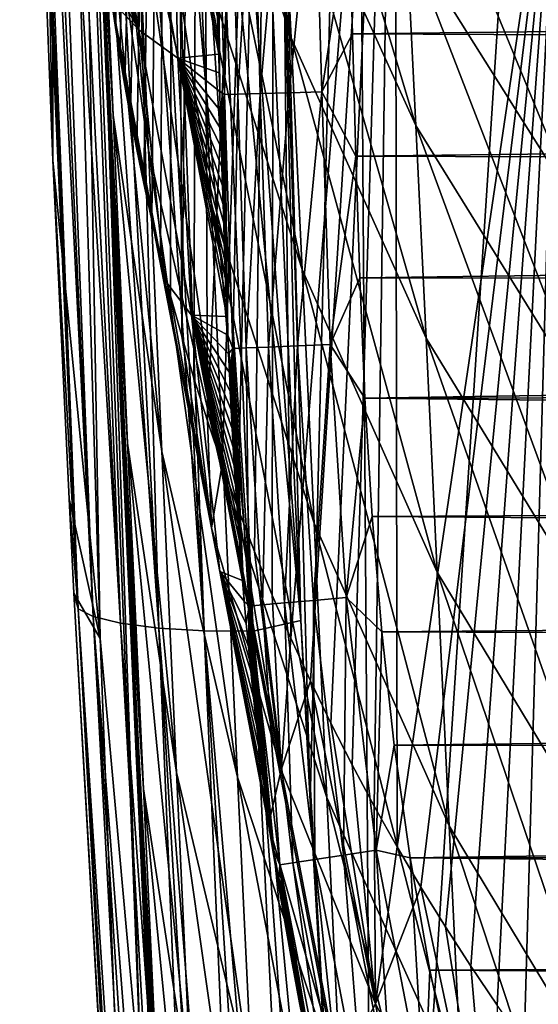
# Model space of a CAD drawing. Header units: metres. Extents: x -26 to 26, y -119 to 32.
# Tile 142 of 208: x -21.51 to -18.77, y -33.8 to -28.6. Entities that reach past the tile are written whole.
import ezdxf

# ---------------------------------------------------------------- set-up
doc = ezdxf.new("R2010")
doc.units = ezdxf.units.M
doc.layers.add('solid_13_411_041_XXX', color=7, linetype='CONTINUOUS')

msp = doc.modelspace()

# ---------------------------------------------------------------- linework, layer by layer
at = {"layer": 'solid_13_411_041_XXX'}
for points in [[(-21.003418, -28.641075, 110.564713), (-21.023994, -28.498594, 110.589836), (-20.699572, -18.404991, 112.369606)], [(-20.980261, -28.790573, 110.538353), (-21.003418, -28.641075, 110.564713), (-20.699572, -18.404991, 112.369606)], [(-20.954065, -28.947594, 110.510666), (-20.980261, -28.790573, 110.538353), (-20.699572, -18.404991, 112.369606)], [(-20.924814, -29.112082, 110.481659), (-20.954065, -28.947594, 110.510666), (-20.699572, -18.404991, 112.369606)], [(-20.891567, -29.284666, 110.451225), (-20.924814, -29.112082, 110.481659), (-20.699572, -18.404991, 112.369606)], [(-20.854534, -29.465261, 110.41938), (-20.891567, -29.284666, 110.451225), (-20.699572, -18.404991, 112.369606)], [(-20.812592, -29.654203, 110.38607), (-20.854534, -29.465261, 110.41938), (-20.699572, -18.404991, 112.369606)], [(-20.765705, -29.851753, 110.351234), (-20.812592, -29.654203, 110.38607), (-20.699572, -18.404991, 112.369606)], [(-20.713236, -30.057421, 110.314972), (-20.765705, -29.851753, 110.351234), (-20.699572, -18.404991, 112.369606)], [(-20.654348, -30.271673, 110.277191), (-20.713236, -30.057421, 110.314972), (-20.699572, -18.404991, 112.369606)], [(-20.654348, -30.271673, 110.277191), (-20.699572, -18.404991, 112.369606), (-20.558489, -20.653517, 111.973129)], [(-19.976177, -32.728054, 106.747002), (-19.739799, -23.191025, 108.428581), (-20.309063, -20.493193, 108.904266)], [(-20.026056, -31.772026, 106.915565), (-19.976177, -32.728054, 106.747002), (-20.309063, -20.493193, 108.904266)], [(-20.219528, -27.55451, 107.659203), (-20.026056, -31.772026, 106.915565), (-20.309063, -20.493193, 108.904266)], [(-20.589348, -30.493309, 110.238113), (-20.654348, -30.271673, 110.277191), (-20.558489, -20.653517, 111.973129)], [(-20.518114, -30.718702, 110.198364), (-20.589348, -30.493309, 110.238113), (-20.558489, -20.653517, 111.973129)], [(-20.518114, -30.718702, 110.198364), (-20.558489, -20.653517, 111.973129), (-20.16646, -22.872442, 111.581879)], [(-21.335644, -20.861992, 83.969894), (-21.026525, -29.485752, 85.297714), (-21.076784, -28.086483, 89.765366)], [(-21.335644, -20.861992, 83.969894), (-21.042164, -29.122692, 85.090698), (-21.026525, -29.485752, 85.297714)], [(-21.335644, -20.861992, 83.969894), (-21.057373, -28.767475, 84.87899), (-21.042164, -29.122692, 85.090698)], [(-21.335644, -20.861992, 83.969894), (-21.072159, -28.420191, 84.662628), (-21.057373, -28.767475, 84.87899)], [(-21.334681, -29.340872, 106.095444), (-21.509357, -24.861366, 106.891304), (-21.48274, -21.443098, 101.655762)], [(-21.334681, -29.340872, 106.095444), (-21.48274, -21.443098, 101.655762), (-21.333582, -23.640146, 97.725365)], [(-20.440622, -30.948582, 110.157837), (-20.518114, -30.718702, 110.198364), (-20.16646, -22.872442, 111.581879)], [(-20.357695, -31.178738, 110.117249), (-20.440622, -30.948582, 110.157837), (-20.16646, -22.872442, 111.581879)], [(-20.269335, -31.408852, 110.076675), (-20.357695, -31.178738, 110.117249), (-20.16646, -22.872442, 111.581879)], [(-20.17588, -31.638062, 110.036263), (-20.269335, -31.408852, 110.076675), (-20.16646, -22.872442, 111.581879)], [(-20.077574, -31.865427, 109.99617), (-20.17588, -31.638062, 110.036263), (-20.16646, -22.872442, 111.581879)], [(-20.077574, -31.865427, 109.99617), (-20.16646, -22.872442, 111.581879), (-19.528271, -25.035234, 111.200516)], [(-19.976177, -32.728054, 106.747002), (-19.634605, -38.605103, 105.710754), (-19.739799, -23.191025, 108.428581)], [(-19.634605, -38.605103, 105.710754), (-18.802826, -25.787367, 107.970787), (-19.739799, -23.191025, 108.428581)], [(-21.085455, -31.867548, 101.731255), (-21.334681, -29.340872, 106.095444), (-21.333582, -23.640146, 97.725365)], [(-21.085455, -31.867548, 101.731255), (-21.333582, -23.640146, 97.725365), (-21.189358, -25.852859, 93.764191)], [(-21.201336, -31.710585, 105.934242), (-21.509357, -24.861366, 106.891304), (-21.334681, -29.340872, 106.095444)], [(-21.201336, -31.710585, 105.934242), (-21.508121, -24.879011, 106.970428), (-21.509357, -24.861366, 106.891304)], [(-21.201336, -31.710585, 105.934242), (-21.500841, -24.908304, 107.049126), (-21.508121, -24.879011, 106.970428)], [(-21.201336, -31.710585, 105.934242), (-21.486235, -24.955351, 107.129875), (-21.500841, -24.908304, 107.049126)], [(-21.201336, -31.710585, 105.934242), (-21.462282, -25.023586, 107.213951), (-21.486235, -24.955351, 107.129875)], [(-21.120745, -31.75177, 106.191269), (-21.426561, -25.11791, 107.300423), (-21.462282, -25.023586, 107.213951)], [(-21.201336, -31.710585, 105.934242), (-21.120745, -31.75177, 106.191269), (-21.462282, -25.023586, 107.213951)], [(-19.974455, -32.091034, 109.95639), (-20.077574, -31.865427, 109.99617), (-19.528271, -25.035234, 111.200516)], [(-19.866905, -32.313992, 109.917076), (-19.974455, -32.091034, 109.95639), (-19.528271, -25.035234, 111.200516)], [(-19.754848, -32.534485, 109.878197), (-19.866905, -32.313992, 109.917076), (-19.528271, -25.035234, 111.200516)], [(-19.638371, -32.752411, 109.839767), (-19.754848, -32.534485, 109.878197), (-19.528271, -25.035234, 111.200516)], [(-19.517487, -32.967754, 109.801804), (-19.638371, -32.752411, 109.839767), (-19.528271, -25.035234, 111.200516)], [(-19.517487, -32.967754, 109.801804), (-19.528271, -25.035234, 111.200516), (-18.651466, -27.115997, 110.833626)], [(-21.120745, -31.75177, 106.191269), (-21.375984, -25.244541, 107.387993), (-21.426561, -25.11791, 107.300423)], [(-20.976555, -31.787085, 106.433502), (-21.306419, -25.410778, 107.475021), (-21.375984, -25.244541, 107.387993)], [(-21.120745, -31.75177, 106.191269), (-20.976555, -31.787085, 106.433502), (-21.375984, -25.244541, 107.387993)], [(-20.976555, -31.787085, 106.433502), (-21.213627, -25.62328, 107.557747), (-21.306419, -25.410778, 107.475021)], [(-20.775753, -31.812946, 106.638603), (-21.092209, -25.889704, 107.631546), (-21.213627, -25.62328, 107.557747)], [(-20.976555, -31.787085, 106.433502), (-20.775753, -31.812946, 106.638603), (-21.213627, -25.62328, 107.557747)], [(-19.634605, -38.605103, 105.710754), (-17.51561, -28.233843, 107.539421), (-18.802826, -25.787367, 107.970787)], [(-20.863594, -34.326073, 97.350952), (-21.189358, -25.852859, 93.764191), (-21.076784, -28.086483, 89.765366)], [(-20.863594, -34.326073, 97.350952), (-21.085455, -31.867548, 101.731255), (-21.189358, -25.852859, 93.764191)], [(-21.016117, -29.104557, 82.698456), (-21.165501, -26.186703, 83.018822), (-21.177549, -25.894054, 82.765472)], [(-21.016117, -29.104557, 82.698456), (-21.177549, -25.894054, 82.765472), (-21.085993, -27.489901, 81.473694)], [(-20.775753, -31.812946, 106.638603), (-20.934053, -26.221161, 107.690231), (-21.092209, -25.889704, 107.631546)], [(-20.667658, -25.943047, 74.017014), (-20.130255, -27.591944, 73.471443), (-20.076584, -28.695215, 74.879234)], [(-20.616192, -27.024412, 75.531342), (-20.667658, -25.943047, 74.017014), (-20.076584, -28.695215, 74.879234)], [(-21.149096, -26.013407, 80.090706), (-20.893372, -27.819197, 79.134209), (-20.829002, -29.287411, 80.39949)], [(-21.085993, -27.489901, 81.473694), (-21.149096, -26.013407, 80.090706), (-20.829002, -29.287411, 80.39949)], [(-21.016117, -29.104557, 82.698456), (-21.153168, -26.485443, 83.267303), (-21.165501, -26.186703, 83.018822)], [(-20.535276, -31.827175, 106.789268), (-20.837009, -26.417112, 107.711014), (-20.934053, -26.221161, 107.690231)], [(-20.775753, -31.812946, 106.638603), (-20.535276, -31.827175, 106.789268), (-20.934053, -26.221161, 107.690231)], [(-20.535276, -31.827175, 106.789268), (-20.72706, -26.632921, 107.723366), (-20.837009, -26.417112, 107.711014)], [(-21.016117, -29.104557, 82.698456), (-21.140539, -26.790333, 83.510895), (-21.153168, -26.485443, 83.267303)], [(-20.951759, -26.485027, 77.733551), (-20.560055, -28.234821, 76.93483), (-20.49873, -29.572714, 78.218399)], [(-20.893372, -27.819197, 79.134209), (-20.951759, -26.485027, 77.733551), (-20.49873, -29.572714, 78.218399)], [(-19.560371, -26.564724, 68.35421), (-18.659428, -27.961912, 68.094231), (-18.615345, -28.701099, 69.663025)], [(-19.515667, -27.28997, 69.989136), (-19.560371, -26.564724, 68.35421), (-18.615345, -28.701099, 69.663025)], [(-20.180061, -26.614069, 71.953018), (-19.468164, -28.157383, 71.526459), (-19.417488, -29.158403, 72.952988)], [(-20.130255, -27.591944, 73.471443), (-20.180061, -26.614069, 71.953018), (-19.417488, -29.158403, 72.952988)], [(-20.277506, -31.829561, 106.877792), (-20.606441, -26.862562, 107.725067), (-20.72706, -26.632921, 107.723366)], [(-20.535276, -31.827175, 106.789268), (-20.277506, -31.829561, 106.877792), (-20.72706, -26.632921, 107.723366)], [(-21.016117, -29.104557, 82.698456), (-21.127567, -27.102303, 83.750252), (-21.140539, -26.790333, 83.510895)], [(-20.277506, -31.829561, 106.877792), (-20.478727, -27.098185, 107.71479), (-20.606441, -26.862562, 107.725067)], [(-20.616192, -27.024412, 75.531342), (-20.076584, -28.695215, 74.879234), (-20.018553, -29.919209, 76.171394)], [(-20.560055, -28.234821, 76.93483), (-20.616192, -27.024412, 75.531342), (-20.018553, -29.919209, 76.171394)], [(-21.016117, -29.104557, 82.698456), (-21.114256, -27.42119, 83.985222), (-21.127567, -27.102303, 83.750252)], [(-20.478727, -27.098185, 107.71479), (-20.026056, -31.772026, 106.915565), (-20.348257, -27.331396, 107.692459)], [(-20.277506, -31.829561, 106.877792), (-20.026056, -31.772026, 106.915565), (-20.478727, -27.098185, 107.71479)], [(-19.392145, -33.180565, 109.764275), (-19.517487, -32.967754, 109.801804), (-18.651466, -27.115997, 110.833626)], [(-19.262331, -33.390877, 109.727188), (-19.392145, -33.180565, 109.764275), (-18.651466, -27.115997, 110.833626)], [(-19.128048, -33.598663, 109.690552), (-19.262331, -33.390877, 109.727188), (-18.651466, -27.115997, 110.833626)], [(-18.989288, -33.803921, 109.654358), (-19.128048, -33.598663, 109.690552), (-18.651466, -27.115997, 110.833626)], [(-18.846058, -34.006641, 109.618614), (-18.989288, -33.803921, 109.654358), (-18.651466, -27.115997, 110.833626)], [(-18.698376, -34.206768, 109.583328), (-18.846058, -34.006641, 109.618614), (-18.651466, -27.115997, 110.833626)], [(-20.879971, -28.652647, 121.979797), (-21.150995, -27.200676, 110.818687), (-21.145323, -27.290857, 110.802788)], [(-20.937572, -27.322813, 122.127243), (-21.150995, -27.200676, 110.818687), (-20.879971, -28.652647, 121.979797)], [(-20.879971, -28.652647, 121.979797), (-21.145323, -27.290857, 110.802788), (-21.139183, -27.382072, 110.786705)], [(-19.515667, -27.28997, 69.989136), (-18.615345, -28.701099, 69.663025), (-18.56868, -29.588428, 71.123932)], [(-19.468164, -28.157383, 71.526459), (-19.515667, -27.28997, 69.989136), (-18.56868, -29.588428, 71.123932)], [(-20.937572, -27.322813, 122.127243), (-20.674721, -28.802258, 133.29538), (-20.707783, -27.460003, 133.373123)], [(-20.937572, -27.322813, 122.127243), (-20.879971, -28.652647, 121.979797), (-20.674721, -28.802258, 133.29538)], [(-20.348257, -27.331396, 107.692459), (-20.026056, -31.772026, 106.915565), (-20.219528, -27.55451, 107.659203)], [(-20.879971, -28.652647, 121.979797), (-21.139183, -27.382072, 110.786705), (-21.132383, -27.475714, 110.770195)], [(-20.939592, -30.836218, 83.758781), (-21.10059, -27.747108, 84.215637), (-21.114256, -27.42119, 83.985222)], [(-20.939592, -30.836218, 83.758781), (-21.114256, -27.42119, 83.985222), (-21.016117, -29.104557, 82.698456)], [(-20.879971, -28.652647, 121.979797), (-21.132383, -27.475714, 110.770195), (-21.124966, -27.571621, 110.753281)], [(-21.085993, -27.489901, 81.473694), (-20.829002, -29.287411, 80.39949), (-20.758337, -30.879465, 81.51622)], [(-21.016117, -29.104557, 82.698456), (-21.085993, -27.489901, 81.473694), (-20.758337, -30.879465, 81.51622)], [(-20.707783, -27.460003, 133.373123), (-20.461609, -28.68326, 144.444473), (-20.464418, -28.584087, 144.444427)], [(-20.707783, -27.460003, 133.373123), (-20.458794, -28.782148, 144.444504), (-20.461609, -28.68326, 144.444473)], [(-20.707783, -27.460003, 133.373123), (-20.674721, -28.802258, 133.29538), (-20.458794, -28.782148, 144.444504)], [(-20.879971, -28.652647, 121.979797), (-21.124966, -27.571621, 110.753281), (-21.116705, -27.670855, 110.735786)], [(-20.130255, -27.591944, 73.471443), (-19.417488, -29.158403, 72.952988), (-19.363226, -30.281094, 74.260262)], [(-20.076584, -28.695215, 74.879234), (-20.130255, -27.591944, 73.471443), (-19.363226, -30.281094, 74.260262)], [(-20.39492, -27.660357, 144.785324), (-20.465816, -27.662285, 144.614807), (-20.428419, -28.995039, 144.615341)], [(-20.465816, -27.662285, 144.614807), (-20.464418, -28.584087, 144.444427), (-20.461609, -28.68326, 144.444473)], [(-20.465816, -27.662285, 144.614807), (-20.461609, -28.68326, 144.444473), (-20.458794, -28.782148, 144.444504)], [(-20.465816, -27.662285, 144.614807), (-20.458794, -28.782148, 144.444504), (-20.455975, -28.880754, 144.44455)], [(-20.465816, -27.662285, 144.614807), (-20.455975, -28.880754, 144.44455), (-20.453138, -28.979544, 144.44458)], [(-20.428419, -28.995039, 144.615341), (-20.465816, -27.662285, 144.614807), (-20.453138, -28.979544, 144.44458)], [(-20.357466, -28.992994, 144.785721), (-20.39492, -27.660357, 144.785324), (-20.428419, -28.995039, 144.615341)], [(-20.277786, -27.657166, 144.936707), (-20.39492, -27.660357, 144.785324), (-20.357466, -28.992994, 144.785721)], [(-20.240332, -28.989616, 144.936996), (-20.277786, -27.657166, 144.936707), (-20.357466, -28.992994, 144.785721)], [(-20.12421, -27.652979, 145.050903), (-20.277786, -27.657166, 144.936707), (-20.240332, -28.989616, 144.936996)], [(-20.086805, -28.985188, 145.051086), (-20.12421, -27.652979, 145.050903), (-20.240332, -28.989616, 144.936996)], [(-19.952457, -27.648293, 145.118469), (-20.12421, -27.652979, 145.050903), (-20.086805, -28.985188, 145.051086)], [(-19.915127, -28.980236, 145.118607), (-19.952457, -27.648293, 145.118469), (-20.086805, -28.985188, 145.051086)], [(-19.77141, -28.027191, 145.139359), (-19.952457, -27.648293, 145.118469), (-19.915127, -28.980236, 145.118607)], [(-20.879971, -28.652647, 121.979797), (-21.116705, -27.670855, 110.735786), (-21.10755, -27.773817, 110.717628)], [(-20.939592, -30.836218, 83.758781), (-21.086561, -28.080055, 84.441505), (-21.10059, -27.747108, 84.215637)], [(-20.879971, -28.652647, 121.979797), (-21.10755, -27.773817, 110.717628), (-21.097363, -27.880878, 110.698753)], [(-20.893372, -27.819197, 79.134209), (-20.49873, -29.572714, 78.218399), (-20.43181, -31.031141, 79.371521)], [(-20.829002, -29.287411, 80.39949), (-20.893372, -27.819197, 79.134209), (-20.43181, -31.031141, 79.371521)], [(-20.879971, -28.652647, 121.979797), (-21.097363, -27.880878, 110.698753), (-21.085863, -27.993118, 110.678963)], [(-20.879971, -28.652647, 121.979797), (-21.085863, -27.993118, 110.678963), (-21.073082, -28.11035, 110.658295)], [(-19.753374, -28.673843, 145.13942), (-19.77141, -28.027191, 145.139359), (-19.915127, -28.980236, 145.118607)], [(-19.753374, -28.673843, 145.13942), (19.766054, -28.220932, 145.139374), (-19.77141, -28.027191, 145.139359)], [(-20.939592, -30.836218, 83.758781), (-21.072159, -28.420191, 84.662628), (-21.086561, -28.080055, 84.441505)], [(-20.99379, -30.238539, 85.698471), (-20.989588, -30.334423, 85.746925), (-21.076784, -28.086483, 89.765366)], [(-20.695608, -36.817245, 92.92746), (-21.076784, -28.086483, 89.765366), (-20.989588, -30.334423, 85.746925)], [(-21.010401, -29.857771, 85.50032), (-20.99379, -30.238539, 85.698471), (-21.076784, -28.086483, 89.765366)], [(-21.026525, -29.485752, 85.297714), (-21.010401, -29.857771, 85.50032), (-21.076784, -28.086483, 89.765366)], [(-20.695608, -36.817245, 92.92746), (-20.863594, -34.326073, 97.350952), (-21.076784, -28.086483, 89.765366)], [(-20.879971, -28.652647, 121.979797), (-21.073082, -28.11035, 110.658295), (-21.05855, -28.233625, 110.636551)], [(-19.468164, -28.157383, 71.526459), (-18.56868, -29.588428, 71.123932), (-18.519085, -30.610821, 72.464279)], [(-19.417488, -29.158403, 72.952988), (-19.468164, -28.157383, 71.526459), (-18.519085, -30.610821, 72.464279)], [(-20.879971, -28.652647, 121.979797), (-21.05855, -28.233625, 110.636551), (-21.04236, -28.36282, 110.613777)], [(-20.560055, -28.234821, 76.93483), (-20.018553, -29.919209, 76.171394), (-19.955681, -31.258995, 77.343811)], [(-20.49873, -29.572714, 78.218399), (-20.560055, -28.234821, 76.93483), (-19.955681, -31.258995, 77.343811)], [(-19.753374, -28.673843, 145.13942), (19.748163, -28.860851, 145.139435), (19.766054, -28.220932, 145.139374)], [(-19.634605, -38.605103, 105.710754), (-15.902079, -30.48497, 107.142502), (-17.51561, -28.233843, 107.539421)], [(-20.879971, -28.652647, 121.979797), (-21.04236, -28.36282, 110.613777), (-21.023994, -28.498594, 110.589836)], [(-20.939592, -30.836218, 83.758781), (-21.057373, -28.767475, 84.87899), (-21.072159, -28.420191, 84.662628)], [(-20.742863, -29.974796, 121.833679), (-21.023994, -28.498594, 110.589836), (-21.003418, -28.641075, 110.564713)], [(-20.879971, -28.652647, 121.979797), (-21.023994, -28.498594, 110.589836), (-20.742863, -29.974796, 121.833679)], [(-20.742863, -29.974796, 121.833679), (-21.003418, -28.641075, 110.564713), (-20.980261, -28.790573, 110.538353)], [(-20.879971, -28.652647, 121.979797), (-20.602755, -30.159866, 133.220718), (-20.674721, -28.802258, 133.29538)], [(-20.879971, -28.652647, 121.979797), (-20.742863, -29.974796, 121.833679), (-20.602755, -30.159866, 133.220718)], [(-20.076584, -28.695215, 74.879234), (-19.363226, -30.281094, 74.260262), (-19.304916, -31.516754, 75.447472)], [(-20.018553, -29.919209, 76.171394), (-20.076584, -28.695215, 74.879234), (-19.304916, -31.516754, 75.447472)], [(-19.734779, -29.319645, 145.139465), (-19.753374, -28.673843, 145.13942), (-19.915127, -28.980236, 145.118607)], [(-19.734779, -29.319645, 145.139465), (19.748163, -28.860851, 145.139435), (-19.753374, -28.673843, 145.13942)], [(-20.939592, -30.836218, 83.758781), (-21.042164, -29.122692, 85.090698), (-21.057373, -28.767475, 84.87899)], [(-20.742863, -29.974796, 121.833679), (-20.980261, -28.790573, 110.538353), (-20.954065, -28.947594, 110.510666)], [(-20.674721, -28.802258, 133.29538), (-20.455975, -28.880754, 144.44455), (-20.458794, -28.782148, 144.444504)], [(-20.674721, -28.802258, 133.29538), (-20.453138, -28.979544, 144.44458), (-20.455975, -28.880754, 144.44455)], [(-20.674721, -28.802258, 133.29538), (-20.450285, -29.078445, 144.444611), (-20.453138, -28.979544, 144.44458)], [(-20.674721, -28.802258, 133.29538), (-20.447407, -29.177773, 144.444656), (-20.450285, -29.078445, 144.444611)], [(-20.674721, -28.802258, 133.29538), (-20.444506, -29.277397, 144.444672), (-20.447407, -29.177773, 144.444656)], [(-20.674721, -28.802258, 133.29538), (-20.441576, -29.376871, 144.444687), (-20.444506, -29.277397, 144.444672)], [(-20.674721, -28.802258, 133.29538), (-20.438593, -29.476482, 144.444687), (-20.441576, -29.376871, 144.444687)], [(-20.674721, -28.802258, 133.29538), (-20.435555, -29.575691, 144.444672), (-20.438593, -29.476482, 144.444687)], [(-20.674721, -28.802258, 133.29538), (-20.432444, -29.674608, 144.444641), (-20.435555, -29.575691, 144.444672)], [(-20.674721, -28.802258, 133.29538), (-20.429251, -29.772972, 144.44458), (-20.432444, -29.674608, 144.444641)], [(-20.674721, -28.802258, 133.29538), (-20.425943, -29.871248, 144.444504), (-20.429251, -29.772972, 144.44458)], [(-20.674721, -28.802258, 133.29538), (-20.422512, -29.969242, 144.444412), (-20.425943, -29.871248, 144.444504)], [(-20.674721, -28.802258, 133.29538), (-20.418907, -30.067696, 144.444305), (-20.422512, -29.969242, 144.444412)], [(-20.674721, -28.802258, 133.29538), (-20.415121, -30.166279, 144.444183), (-20.418907, -30.067696, 144.444305)], [(-20.674721, -28.802258, 133.29538), (-20.602755, -30.159866, 133.220718), (-20.415121, -30.166279, 144.444183)], [(-19.734779, -29.319645, 145.139465), (19.730684, -29.452879, 145.139481), (19.748163, -28.860851, 145.139435)], [(-20.742863, -29.974796, 121.833679), (-20.954065, -28.947594, 110.510666), (-20.924814, -29.112082, 110.481659)], [(-20.428419, -28.995039, 144.615341), (-20.453138, -28.979544, 144.44458), (-20.450285, -29.078445, 144.444611)], [(-20.428419, -28.995039, 144.615341), (-20.450285, -29.078445, 144.444611), (-20.447407, -29.177773, 144.444656)], [(-20.428419, -28.995039, 144.615341), (-20.447407, -29.177773, 144.444656), (-20.444506, -29.277397, 144.444672)], [(-20.428419, -28.995039, 144.615341), (-20.444506, -29.277397, 144.444672), (-20.441576, -29.376871, 144.444687)], [(-20.428419, -28.995039, 144.615341), (-20.441576, -29.376871, 144.444687), (-20.438593, -29.476482, 144.444687)], [(-20.428419, -28.995039, 144.615341), (-20.438593, -29.476482, 144.444687), (-20.435555, -29.575691, 144.444672)], [(-20.428419, -28.995039, 144.615341), (-20.435555, -29.575691, 144.444672), (-20.432444, -29.674608, 144.444641)], [(-20.428419, -28.995039, 144.615341), (-20.432444, -29.674608, 144.444641), (-20.429251, -29.772972, 144.44458)], [(-20.428419, -28.995039, 144.615341), (-20.429251, -29.772972, 144.44458), (-20.425943, -29.871248, 144.444504)], [(-20.357466, -28.992994, 144.785721), (-20.428419, -28.995039, 144.615341), (-20.383949, -30.336315, 144.614807)], [(-20.428419, -28.995039, 144.615341), (-20.425943, -29.871248, 144.444504), (-20.422512, -29.969242, 144.444412)], [(-20.428419, -28.995039, 144.615341), (-20.422512, -29.969242, 144.444412), (-20.418907, -30.067696, 144.444305)], [(-20.428419, -28.995039, 144.615341), (-20.418907, -30.067696, 144.444305), (-20.415121, -30.166279, 144.444183)], [(-20.428419, -28.995039, 144.615341), (-20.415121, -30.166279, 144.444183), (-20.411133, -30.265032, 144.444046)], [(-20.383949, -30.336315, 144.614807), (-20.428419, -28.995039, 144.615341), (-20.411133, -30.265032, 144.444046)], [(-20.313128, -30.333254, 144.785385), (-20.357466, -28.992994, 144.785721), (-20.383949, -30.336315, 144.614807)], [(-20.240332, -28.989616, 144.936996), (-20.357466, -28.992994, 144.785721), (-20.313128, -30.333254, 144.785385)], [(-20.196062, -30.328194, 144.936829), (-20.240332, -28.989616, 144.936996), (-20.313128, -30.333254, 144.785385)], [(-20.086805, -28.985188, 145.051086), (-20.240332, -28.989616, 144.936996), (-20.196062, -30.328194, 144.936829)], [(-20.042549, -30.32156, 145.051086), (-20.086805, -28.985188, 145.051086), (-20.196062, -30.328194, 144.936829)], [(-19.915127, -28.980236, 145.118607), (-20.086805, -28.985188, 145.051086), (-20.042549, -30.32156, 145.051086)], [(-19.870853, -30.31414, 145.118698), (-19.915127, -28.980236, 145.118607), (-20.042549, -30.32156, 145.051086)], [(-19.734779, -29.319645, 145.139465), (-19.915127, -28.980236, 145.118607), (-19.870853, -30.31414, 145.118698)], [(-21.016117, -29.104557, 82.698456), (-20.758337, -30.879465, 81.51622), (-20.681412, -32.576031, 82.48069)], [(-20.939592, -30.836218, 83.758781), (-21.016117, -29.104557, 82.698456), (-20.681412, -32.576031, 82.48069)], [(-20.742863, -29.974796, 121.833679), (-20.924814, -29.112082, 110.481659), (-20.891567, -29.284666, 110.451225)], [(-20.856689, -32.6614, 84.654114), (-21.026525, -29.485752, 85.297714), (-21.042164, -29.122692, 85.090698)], [(-20.856689, -32.6614, 84.654114), (-21.042164, -29.122692, 85.090698), (-20.939592, -30.836218, 83.758781)], [(-19.417488, -29.158403, 72.952988), (-18.519085, -30.610821, 72.464279), (-18.466179, -31.751427, 73.677414)], [(-19.363226, -30.281094, 74.260262), (-19.417488, -29.158403, 72.952988), (-18.466179, -31.751427, 73.677414)], [(-20.742863, -29.974796, 121.833679), (-20.891567, -29.284666, 110.451225), (-20.854534, -29.465261, 110.41938)], [(-20.829002, -29.287411, 80.39949), (-20.43181, -31.031141, 79.371521), (-20.358997, -32.599949, 80.385185)], [(-20.758337, -30.879465, 81.51622), (-20.829002, -29.287411, 80.39949), (-20.358997, -32.599949, 80.385185)], [(-19.713844, -29.962299, 145.139526), (-19.734779, -29.319645, 145.139465), (-19.870853, -30.31414, 145.118698)], [(-19.713844, -29.962299, 145.139526), (19.730684, -29.452879, 145.139481), (-19.734779, -29.319645, 145.139465)], [(-21.249065, -31.129354, 105.778732), (-21.334681, -29.340872, 106.095444), (-21.085455, -31.867548, 101.731255)], [(-21.201336, -31.710585, 105.934242), (-21.334681, -29.340872, 106.095444), (-21.249065, -31.129354, 105.778732)], [(-20.742863, -29.974796, 121.833679), (-20.854534, -29.465261, 110.41938), (-20.812592, -29.654203, 110.38607)], [(-19.713844, -29.962299, 145.139526), (19.712641, -30.003101, 145.139526), (19.730684, -29.452879, 145.139481)], [(-20.856689, -32.6614, 84.654114), (-21.010401, -29.857771, 85.50032), (-21.026525, -29.485752, 85.297714)], [(-20.49873, -29.572714, 78.218399), (-19.955681, -31.258995, 77.343811), (-19.887587, -32.70668, 78.390388)], [(-20.43181, -31.031141, 79.371521), (-20.49873, -29.572714, 78.218399), (-19.887587, -32.70668, 78.390388)], [(-20.49733, -31.282539, 121.688942), (-20.812592, -29.654203, 110.38607), (-20.765705, -29.851753, 110.351234)], [(-20.742863, -29.974796, 121.833679), (-20.812592, -29.654203, 110.38607), (-20.49733, -31.282539, 121.688942)], [(-20.856689, -32.6614, 84.654114), (-20.99379, -30.238539, 85.698471), (-21.010401, -29.857771, 85.50032)], [(-20.49733, -31.282539, 121.688942), (-20.765705, -29.851753, 110.351234), (-20.713236, -30.057421, 110.314972)], [(-20.018553, -29.919209, 76.171394), (-19.304916, -31.516754, 75.447472), (-19.242109, -32.857327, 76.515083)], [(-19.955681, -31.258995, 77.343811), (-20.018553, -29.919209, 76.171394), (-19.242109, -32.857327, 76.515083)], [(-20.742863, -29.974796, 121.833679), (-20.452047, -31.513351, 133.146835), (-20.602755, -30.159866, 133.220718)], [(-20.742863, -29.974796, 121.833679), (-20.49733, -31.282539, 121.688942), (-20.452047, -31.513351, 133.146835)], [(-19.686785, -30.598471, 145.139572), (-19.713844, -29.962299, 145.139526), (-19.870853, -30.31414, 145.118698)], [(-19.686785, -30.598471, 145.139572), (19.712641, -30.003101, 145.139526), (-19.713844, -29.962299, 145.139526)], [(-19.686785, -30.598471, 145.139572), (19.690474, -30.523539, 145.139572), (19.712641, -30.003101, 145.139526)], [(-20.49733, -31.282539, 121.688942), (-20.713236, -30.057421, 110.314972), (-20.654348, -30.271673, 110.277191)], [(-20.602755, -30.159866, 133.220718), (-20.411133, -30.265032, 144.444046), (-20.415121, -30.166279, 144.444183)], [(-20.602755, -30.159866, 133.220718), (-20.406931, -30.363802, 144.443893), (-20.411133, -30.265032, 144.444046)], [(-20.602755, -30.159866, 133.220718), (-20.402508, -30.462297, 144.443726), (-20.406931, -30.363802, 144.443893)], [(-20.602755, -30.159866, 133.220718), (-20.397844, -30.56072, 144.443542), (-20.402508, -30.462297, 144.443726)], [(-20.602755, -30.159866, 133.220718), (-20.392916, -30.659155, 144.443344), (-20.397844, -30.56072, 144.443542)], [(-20.602755, -30.159866, 133.220718), (-20.387705, -30.757727, 144.44313), (-20.392916, -30.659155, 144.443344)], [(-20.602755, -30.159866, 133.220718), (-20.382187, -30.8566, 144.442917), (-20.387705, -30.757727, 144.44313)], [(-20.602755, -30.159866, 133.220718), (-20.376366, -30.955515, 144.442673), (-20.382187, -30.8566, 144.442917)], [(-20.602755, -30.159866, 133.220718), (-20.370245, -31.054195, 144.442429), (-20.376366, -30.955515, 144.442673)], [(-20.602755, -30.159866, 133.220718), (-20.363792, -31.152994, 144.442169), (-20.370245, -31.054195, 144.442429)], [(-20.602755, -30.159866, 133.220718), (-20.357019, -31.251614, 144.441895), (-20.363792, -31.152994, 144.442169)], [(-20.602755, -30.159866, 133.220718), (-20.349775, -31.351927, 144.441589), (-20.357019, -31.251614, 144.441895)], [(-20.602755, -30.159866, 133.220718), (-20.342009, -31.454247, 144.441284), (-20.349775, -31.351927, 144.441589)], [(-20.602755, -30.159866, 133.220718), (-20.333523, -31.560492, 144.440933), (-20.342009, -31.454247, 144.441284)], [(-20.602755, -30.159866, 133.220718), (-20.452047, -31.513351, 133.146835), (-20.333523, -31.560492, 144.440933)], [(-20.856689, -32.6614, 84.654114), (-20.989588, -30.334423, 85.746925), (-20.99379, -30.238539, 85.698471)], [(-20.49733, -31.282539, 121.688942), (-20.654348, -30.271673, 110.277191), (-20.589348, -30.493309, 110.238113)], [(-20.383949, -30.336315, 144.614807), (-20.411133, -30.265032, 144.444046), (-20.406931, -30.363802, 144.443893)], [(-19.870853, -30.31414, 145.118698), (-20.042549, -30.32156, 145.051086), (-19.958483, -31.666195, 145.050659)], [(-19.786798, -31.651152, 145.118683), (-19.870853, -30.31414, 145.118698), (-19.958483, -31.666195, 145.050659)], [(-19.686785, -30.598471, 145.139572), (-19.870853, -30.31414, 145.118698), (-19.786798, -31.651152, 145.118683)], [(-19.363226, -30.281094, 74.260262), (-18.466179, -31.751427, 73.677414), (-18.409538, -32.997829, 74.76635)], [(-19.304916, -31.516754, 75.447472), (-19.363226, -30.281094, 74.260262), (-18.409538, -32.997829, 74.76635)], [(-20.976587, -30.630165, 85.892761), (-20.695608, -36.817245, 92.92746), (-20.989588, -30.334423, 85.746925)], [(-20.856689, -32.6614, 84.654114), (-20.976587, -30.630165, 85.892761), (-20.989588, -30.334423, 85.746925)], [(-20.383949, -30.336315, 144.614807), (-20.406931, -30.363802, 144.443893), (-20.402508, -30.462297, 144.443726)], [(-20.383949, -30.336315, 144.614807), (-20.402508, -30.462297, 144.443726), (-20.397844, -30.56072, 144.443542)], [(-20.383949, -30.336315, 144.614807), (-20.397844, -30.56072, 144.443542), (-20.392916, -30.659155, 144.443344)], [(-20.383949, -30.336315, 144.614807), (-20.392916, -30.659155, 144.443344), (-20.387705, -30.757727, 144.44313)], [(-20.383949, -30.336315, 144.614807), (-20.387705, -30.757727, 144.44313), (-20.382187, -30.8566, 144.442917)], [(-20.313128, -30.333254, 144.785385), (-20.383949, -30.336315, 144.614807), (-20.298727, -31.696014, 144.611954)], [(-20.383949, -30.336315, 144.614807), (-20.382187, -30.8566, 144.442917), (-20.376366, -30.955515, 144.442673)], [(-20.383949, -30.336315, 144.614807), (-20.376366, -30.955515, 144.442673), (-20.370245, -31.054195, 144.442429)], [(-20.383949, -30.336315, 144.614807), (-20.370245, -31.054195, 144.442429), (-20.363792, -31.152994, 144.442169)], [(-20.383949, -30.336315, 144.614807), (-20.363792, -31.152994, 144.442169), (-20.357019, -31.251614, 144.441895)], [(-20.383949, -30.336315, 144.614807), (-20.357019, -31.251614, 144.441895), (-20.349775, -31.351927, 144.441589)], [(-20.383949, -30.336315, 144.614807), (-20.349775, -31.351927, 144.441589), (-20.342009, -31.454247, 144.441284)], [(-20.383949, -30.336315, 144.614807), (-20.342009, -31.454247, 144.441284), (-20.333523, -31.560492, 144.440933)], [(-20.383949, -30.336315, 144.614807), (-20.333523, -31.560492, 144.440933), (-20.324232, -31.670961, 144.440567)], [(-20.298727, -31.696014, 144.611954), (-20.383949, -30.336315, 144.614807), (-20.324232, -31.670961, 144.440567)], [(-20.196062, -30.328194, 144.936829), (-20.313128, -30.333254, 144.785385), (-20.228542, -31.689861, 144.783356)], [(-20.228542, -31.689861, 144.783356), (-20.313128, -30.333254, 144.785385), (-20.298727, -31.696014, 144.611954)], [(-20.11186, -31.679636, 144.935699), (-20.196062, -30.328194, 144.936829), (-20.228542, -31.689861, 144.783356)], [(-20.042549, -30.32156, 145.051086), (-20.196062, -30.328194, 144.936829), (-20.11186, -31.679636, 144.935699)], [(-19.958483, -31.666195, 145.050659), (-20.042549, -30.32156, 145.051086), (-20.11186, -31.679636, 144.935699)], [(-20.49733, -31.282539, 121.688942), (-20.589348, -30.493309, 110.238113), (-20.518114, -30.718702, 110.198364)], [(-19.634605, -38.605103, 105.710754), (-13.992323, -32.498756, 106.78743), (-15.902079, -30.48497, 107.142502)], [(-19.686785, -30.598471, 145.139572), (19.662628, -31.021883, 145.139618), (19.690474, -30.523539, 145.139572)], [(-19.649075, -31.223661, 145.139633), (-19.686785, -30.598471, 145.139572), (-19.786798, -31.651152, 145.118683)], [(-19.649075, -31.223661, 145.139633), (19.662628, -31.021883, 145.139618), (-19.686785, -30.598471, 145.139572)], [(-20.976587, -30.630165, 85.892761), (-20.958765, -31.032991, 86.083405), (-20.695608, -36.817245, 92.92746)], [(-20.856689, -32.6614, 84.654114), (-20.958765, -31.032991, 86.083405), (-20.976587, -30.630165, 85.892761)], [(-20.49733, -31.282539, 121.688942), (-20.518114, -30.718702, 110.198364), (-20.440622, -30.948582, 110.157837)], [(-20.939592, -30.836218, 83.758781), (-20.681412, -32.576031, 82.48069), (-20.598402, -34.3559, 83.293915)], [(-20.856689, -32.6614, 84.654114), (-20.939592, -30.836218, 83.758781), (-20.598402, -34.3559, 83.293915)], [(-20.758337, -30.879465, 81.51622), (-20.358997, -32.599949, 80.385185), (-20.280313, -34.261532, 81.258026)], [(-20.681412, -32.576031, 82.48069), (-20.758337, -30.879465, 81.51622), (-20.280313, -34.261532, 81.258026)], [(-20.49733, -31.282539, 121.688942), (-20.440622, -30.948582, 110.157837), (-20.128458, -32.561062, 121.547768)], [(-20.128458, -32.561062, 121.547768), (-20.440622, -30.948582, 110.157837), (-20.357695, -31.178738, 110.117249)], [(-20.958765, -31.032991, 86.083405), (-20.940245, -31.448587, 86.2705), (-20.695608, -36.817245, 92.92746)], [(-20.76786, -34.558178, 85.395142), (-20.940245, -31.448587, 86.2705), (-20.958765, -31.032991, 86.083405)], [(-20.76786, -34.558178, 85.395142), (-20.958765, -31.032991, 86.083405), (-20.856689, -32.6614, 84.654114)], [(-20.43181, -31.031141, 79.371521), (-19.887587, -32.70668, 78.390388), (-19.81399, -34.252151, 79.306015)], [(-20.358997, -32.599949, 80.385185), (-20.43181, -31.031141, 79.371521), (-19.81399, -34.252151, 79.306015)], [(-19.649075, -31.223661, 145.139633), (19.627504, -31.506321, 145.139648), (19.662628, -31.021883, 145.139618)], [(-21.22378, -31.6285, 105.690475), (-21.249065, -31.129354, 105.778732), (-21.085455, -31.867548, 101.731255)], [(-21.201336, -31.710585, 105.934242), (-21.249065, -31.129354, 105.778732), (-21.22378, -31.6285, 105.690475)], [(-20.128458, -32.561062, 121.547768), (-20.357695, -31.178738, 110.117249), (-20.269335, -31.408852, 110.076675)], [(-19.598341, -31.833008, 145.139679), (-19.649075, -31.223661, 145.139633), (-19.786798, -31.651152, 145.118683)], [(-19.598341, -31.833008, 145.139679), (19.627504, -31.506321, 145.139648), (-19.649075, -31.223661, 145.139633)], [(-20.49733, -31.282539, 121.688942), (-20.196882, -32.849926, 133.0737), (-20.452047, -31.513351, 133.146835)], [(-20.49733, -31.282539, 121.688942), (-20.128458, -32.561062, 121.547768), (-20.196882, -32.849926, 133.0737)], [(-19.955681, -31.258995, 77.343811), (-19.242109, -32.857327, 76.515083), (-19.174454, -34.294033, 77.461151)], [(-19.887587, -32.70668, 78.390388), (-19.955681, -31.258995, 77.343811), (-19.174454, -34.294033, 77.461151)], [(-20.940245, -31.448587, 86.2705), (-20.920954, -31.878119, 86.454376), (-20.695608, -36.817245, 92.92746)], [(-20.76786, -34.558178, 85.395142), (-20.920954, -31.878119, 86.454376), (-20.940245, -31.448587, 86.2705)], [(-20.128458, -32.561062, 121.547768), (-20.269335, -31.408852, 110.076675), (-20.17588, -31.638062, 110.036263)], [(-19.598341, -31.833008, 145.139679), (19.582844, -31.988018, 145.139694), (19.627504, -31.506321, 145.139648)], [(-20.452047, -31.513351, 133.146835), (-20.324232, -31.670961, 144.440567), (-20.333523, -31.560492, 144.440933)], [(-20.452047, -31.513351, 133.146835), (-20.31389, -31.787569, 144.440155), (-20.324232, -31.670961, 144.440567)], [(-20.452047, -31.513351, 133.146835), (-20.302355, -31.910641, 144.439713), (-20.31389, -31.787569, 144.440155)], [(-20.452047, -31.513351, 133.146835), (-20.289423, -32.04092, 144.439224), (-20.302355, -31.910641, 144.439713)], [(-20.452047, -31.513351, 133.146835), (-20.274935, -32.178478, 144.43869), (-20.289423, -32.04092, 144.439224)], [(-20.452047, -31.513351, 133.146835), (-20.258699, -32.32341, 144.438095), (-20.274935, -32.178478, 144.43869)], [(-20.452047, -31.513351, 133.146835), (-20.240536, -32.475647, 144.437439), (-20.258699, -32.32341, 144.438095)], [(-20.452047, -31.513351, 133.146835), (-20.220181, -32.635651, 144.436737), (-20.240536, -32.475647, 144.437439)], [(-20.452047, -31.513351, 133.146835), (-20.197414, -32.803425, 144.435959), (-20.220181, -32.635651, 144.436737)], [(-20.452047, -31.513351, 133.146835), (-20.171778, -32.980408, 144.43512), (-20.197414, -32.803425, 144.435959)], [(-20.452047, -31.513351, 133.146835), (-20.196882, -32.849926, 133.0737), (-20.171778, -32.980408, 144.43512)], [(-19.304916, -31.516754, 75.447472), (-18.409538, -32.997829, 74.76635), (-18.348745, -34.339069, 75.73584)], [(-19.242109, -32.857327, 76.515083), (-19.304916, -31.516754, 75.447472), (-18.348745, -34.339069, 75.73584)], [(-20.83202, -38.463203, 104.486771), (-21.22378, -31.6285, 105.690475), (-21.085455, -31.867548, 101.731255)], [(-20.825413, -38.49049, 104.643814), (-21.22378, -31.6285, 105.690475), (-20.83202, -38.463203, 104.486771)], [(-20.825413, -38.49049, 104.643814), (-21.201336, -31.710585, 105.934242), (-21.22378, -31.6285, 105.690475)], [(-20.128458, -32.561062, 121.547768), (-20.17588, -31.638062, 110.036263), (-20.077574, -31.865427, 109.99617)], [(-19.958483, -31.666195, 145.050659), (-20.11186, -31.679636, 144.935699), (-19.952105, -33.035007, 144.933746)], [(-19.786798, -31.651152, 145.118683), (-19.958483, -31.666195, 145.050659), (-19.799438, -33.011433, 145.049896)], [(-19.799438, -33.011433, 145.049896), (-19.958483, -31.666195, 145.050659), (-19.952105, -33.035007, 144.933746)], [(-19.628325, -32.985008, 145.118607), (-19.786798, -31.651152, 145.118683), (-19.799438, -33.011433, 145.049896)], [(-19.598341, -31.833008, 145.139679), (-19.786798, -31.651152, 145.118683), (-19.628325, -32.985008, 145.118607)], [(-20.749544, -38.539635, 104.949089), (-21.120745, -31.75177, 106.191269), (-21.201336, -31.710585, 105.934242)], [(-20.797739, -38.516129, 104.798912), (-20.749544, -38.539635, 104.949089), (-21.201336, -31.710585, 105.934242)], [(-20.825413, -38.49049, 104.643814), (-20.797739, -38.516129, 104.798912), (-21.201336, -31.710585, 105.934242)], [(-20.298727, -31.696014, 144.611954), (-20.324232, -31.670961, 144.440567), (-20.31389, -31.787569, 144.440155)], [(-20.298727, -31.696014, 144.611954), (-20.31389, -31.787569, 144.440155), (-20.302355, -31.910641, 144.439713)], [(-20.298727, -31.696014, 144.611954), (-20.302355, -31.910641, 144.439713), (-20.289423, -32.04092, 144.439224)], [(-20.228542, -31.689861, 144.783356), (-20.298727, -31.696014, 144.611954), (-20.136684, -33.063522, 144.607147)], [(-20.298727, -31.696014, 144.611954), (-20.289423, -32.04092, 144.439224), (-20.274935, -32.178478, 144.43869)], [(-20.298727, -31.696014, 144.611954), (-20.274935, -32.178478, 144.43869), (-20.258699, -32.32341, 144.438095)], [(-20.298727, -31.696014, 144.611954), (-20.258699, -32.32341, 144.438095), (-20.240536, -32.475647, 144.437439)], [(-20.298727, -31.696014, 144.611954), (-20.240536, -32.475647, 144.437439), (-20.220181, -32.635651, 144.436737)], [(-20.298727, -31.696014, 144.611954), (-20.220181, -32.635651, 144.436737), (-20.197414, -32.803425, 144.435959)], [(-20.298727, -31.696014, 144.611954), (-20.197414, -32.803425, 144.435959), (-20.171778, -32.980408, 144.43512)], [(-20.136684, -33.063522, 144.607147), (-20.298727, -31.696014, 144.611954), (-20.171778, -32.980408, 144.43512)], [(-20.11186, -31.679636, 144.935699), (-20.228542, -31.689861, 144.783356), (-20.06778, -33.052876, 144.779922)], [(-20.06778, -33.052876, 144.779922), (-20.228542, -31.689861, 144.783356), (-20.136684, -33.063522, 144.607147)], [(-19.952105, -33.035007, 144.933746), (-20.11186, -31.679636, 144.935699), (-20.06778, -33.052876, 144.779922)], [(-20.595434, -38.578674, 105.224472), (-20.976555, -31.787085, 106.433502), (-21.120745, -31.75177, 106.191269)], [(-20.681717, -38.5606, 105.091743), (-20.595434, -38.578674, 105.224472), (-21.120745, -31.75177, 106.191269)], [(-20.749544, -38.539635, 104.949089), (-20.681717, -38.5606, 105.091743), (-21.120745, -31.75177, 106.191269)], [(-20.492121, -38.593555, 105.345024), (-20.775753, -31.812946, 106.638603), (-20.976555, -31.787085, 106.433502)], [(-20.595434, -38.578674, 105.224472), (-20.492121, -38.593555, 105.345024), (-20.976555, -31.787085, 106.433502)], [(-20.242308, -38.612675, 105.540939), (-20.535276, -31.827175, 106.789268), (-20.775753, -31.812946, 106.638603)], [(-20.373682, -38.604954, 105.451157), (-20.242308, -38.612675, 105.540939), (-20.775753, -31.812946, 106.638603)], [(-20.492121, -38.593555, 105.345024), (-20.373682, -38.604954, 105.451157), (-20.775753, -31.812946, 106.638603)], [(-20.277506, -31.829561, 106.877792), (-19.634605, -38.605103, 105.710754), (-20.026056, -31.772026, 106.915565)], [(-20.026056, -31.772026, 106.915565), (-19.634605, -38.605103, 105.710754), (-19.976177, -32.728054, 106.747002)], [(-20.83202, -38.463203, 104.486771), (-21.085455, -31.867548, 101.731255), (-20.863594, -34.326073, 97.350952)], [(-19.949697, -38.616627, 105.665802), (-20.277506, -31.829561, 106.877792), (-20.535276, -31.827175, 106.789268)], [(-20.100174, -38.616592, 105.612915), (-19.949697, -38.616627, 105.665802), (-20.535276, -31.827175, 106.789268)], [(-20.242308, -38.612675, 105.540939), (-20.100174, -38.616592, 105.612915), (-20.535276, -31.827175, 106.789268)], [(-19.793501, -38.612774, 105.698631), (-19.634605, -38.605103, 105.710754), (-20.277506, -31.829561, 106.877792)], [(-19.949697, -38.616627, 105.665802), (-19.793501, -38.612774, 105.698631), (-20.277506, -31.829561, 106.877792)], [(-20.128458, -32.561062, 121.547768), (-20.077574, -31.865427, 109.99617), (-19.974455, -32.091034, 109.95639)], [(-19.5322, -32.431168, 145.13974), (-19.598341, -31.833008, 145.139679), (-19.628325, -32.985008, 145.118607)], [(-19.5322, -32.431168, 145.13974), (19.582844, -31.988018, 145.139694), (-19.598341, -31.833008, 145.139679)], [(-20.920954, -31.878119, 86.454376), (-20.900887, -32.321434, 86.634468), (-20.695608, -36.817245, 92.92746)], [(-20.76786, -34.558178, 85.395142), (-20.900887, -32.321434, 86.634468), (-20.920954, -31.878119, 86.454376)], [(-19.5322, -32.431168, 145.13974), (19.527588, -32.467281, 145.13974), (19.582844, -31.988018, 145.139694)], [(-20.128458, -32.561062, 121.547768), (-19.974455, -32.091034, 109.95639), (-19.631618, -33.796326, 121.411758)], [(-19.631618, -33.796326, 121.411758), (-19.974455, -32.091034, 109.95639), (-19.866905, -32.313992, 109.917076)], [(-20.900887, -32.321434, 86.634468), (-20.880007, -32.778919, 86.810455), (-20.695608, -36.817245, 92.92746)], [(-20.76786, -34.558178, 85.395142), (-20.880007, -32.778919, 86.810455), (-20.900887, -32.321434, 86.634468)], [(-19.631618, -33.796326, 121.411758), (-19.866905, -32.313992, 109.917076), (-19.754848, -32.534485, 109.878197)], [(-19.447968, -33.025414, 145.139786), (-19.5322, -32.431168, 145.13974), (-19.628325, -32.985008, 145.118607)], [(-19.447968, -33.025414, 145.139786), (19.527588, -32.467281, 145.13974), (-19.5322, -32.431168, 145.13974)], [(-19.634605, -38.605103, 105.710754), (-11.821963, -34.237648, 106.480827), (-13.992323, -32.498756, 106.78743)], [(-19.447968, -33.025414, 145.139786), (19.460733, -32.944485, 145.139786), (19.527588, -32.467281, 145.13974)], [(-19.631618, -33.796326, 121.411758), (-19.754848, -32.534485, 109.878197), (-19.638371, -32.752411, 109.839767)], [(-20.681412, -32.576031, 82.48069), (-20.280313, -34.261532, 81.258026), (-20.195917, -35.996819, 81.992554)], [(-20.598402, -34.3559, 83.293915), (-20.681412, -32.576031, 82.48069), (-20.195917, -35.996819, 81.992554)], [(-20.358997, -32.599949, 80.385185), (-19.81399, -34.252151, 79.306015), (-19.734915, -35.879414, 80.091507)], [(-20.280313, -34.261532, 81.258026), (-20.358997, -32.599949, 80.385185), (-19.734915, -35.879414, 80.091507)], [(-20.128458, -32.561062, 121.547768), (-19.823586, -34.158886, 133.002396), (-20.196882, -32.849926, 133.0737)], [(-20.128458, -32.561062, 121.547768), (-19.631618, -33.796326, 121.411758), (-19.823586, -34.158886, 133.002396)], [(-20.856689, -32.6614, 84.654114), (-20.598402, -34.3559, 83.293915), (-20.509708, -36.199455, 83.966507)], [(-20.76786, -34.558178, 85.395142), (-20.856689, -32.6614, 84.654114), (-20.509708, -36.199455, 83.966507)], [(-19.887587, -32.70668, 78.390388), (-19.174454, -34.294033, 77.461151), (-19.10169, -35.816803, 78.284187)], [(-19.81399, -34.252151, 79.306015), (-19.887587, -32.70668, 78.390388), (-19.10169, -35.816803, 78.284187)], [(-19.631618, -33.796326, 121.411758), (-19.638371, -32.752411, 109.839767), (-19.517487, -32.967754, 109.801804)], [(-20.880007, -32.778919, 86.810455), (-20.858305, -33.25045, 86.982063), (-20.695608, -36.817245, 92.92746)], [(-20.76786, -34.558178, 85.395142), (-20.858305, -33.25045, 86.982063), (-20.880007, -32.778919, 86.810455)], [(-20.196882, -32.849926, 133.0737), (-20.14296, -33.166637, 144.434204), (-20.171778, -32.980408, 144.43512)], [(-20.196882, -32.849926, 133.0737), (-20.110363, -33.363628, 144.433182), (-20.14296, -33.166637, 144.434204)], [(-20.196882, -32.849926, 133.0737), (-20.073551, -33.571453, 144.432083), (-20.110363, -33.363628, 144.433182)], [(-20.196882, -32.849926, 133.0737), (-20.031765, -33.791611, 144.430878), (-20.073551, -33.571453, 144.432083)], [(-20.196882, -32.849926, 133.0737), (-19.984373, -34.024342, 144.429565), (-20.031765, -33.791611, 144.430878)], [(-20.196882, -32.849926, 133.0737), (-19.930305, -34.271576, 144.428101), (-19.984373, -34.024342, 144.429565)], [(-20.196882, -32.849926, 133.0737), (-19.868694, -34.533669, 144.426514), (-19.930305, -34.271576, 144.428101)], [(-20.196882, -32.849926, 133.0737), (-19.823586, -34.158886, 133.002396), (-19.868694, -34.533669, 144.426514)], [(-19.242109, -32.857327, 76.515083), (-18.348745, -34.339069, 75.73584), (-18.283478, -35.765545, 76.587761)], [(-19.174454, -34.294033, 77.461151), (-19.242109, -32.857327, 76.515083), (-18.283478, -35.765545, 76.587761)], [(-19.447968, -33.025414, 145.139786), (19.381628, -33.41666, 145.139816), (19.460733, -32.944485, 145.139786)], [(-20.136684, -33.063522, 144.607147), (-20.171778, -32.980408, 144.43512), (-20.14296, -33.166637, 144.434204)], [(-19.799438, -33.011433, 145.049896), (-19.952105, -33.035007, 144.933746), (-19.693073, -34.381878, 144.931152)], [(-19.628325, -32.985008, 145.118607), (-19.799438, -33.011433, 145.049896), (-19.54212, -34.346134, 145.048843)], [(-19.54212, -34.346134, 145.048843), (-19.799438, -33.011433, 145.049896), (-19.693073, -34.381878, 144.931152)], [(-19.631618, -33.796326, 121.411758), (-19.517487, -32.967754, 109.801804), (-19.392145, -33.180565, 109.764275)], [(-19.372623, -34.306004, 145.118469), (-19.628325, -32.985008, 145.118607), (-19.54212, -34.346134, 145.048843)], [(-19.447968, -33.025414, 145.139786), (-19.628325, -32.985008, 145.118607), (-19.372623, -34.306004, 145.118469)], [(-20.136684, -33.063522, 144.607147), (-20.14296, -33.166637, 144.434204), (-20.110363, -33.363628, 144.433182)], [(-20.06778, -33.052876, 144.779922), (-20.136684, -33.063522, 144.607147), (-19.873753, -34.424671, 144.600861)], [(-20.136684, -33.063522, 144.607147), (-20.110363, -33.363628, 144.433182), (-20.073551, -33.571453, 144.432083)], [(-20.136684, -33.063522, 144.607147), (-20.073551, -33.571453, 144.432083), (-20.031765, -33.791611, 144.430878)], [(-20.136684, -33.063522, 144.607147), (-20.031765, -33.791611, 144.430878), (-19.984373, -34.024342, 144.429565)], [(-20.136684, -33.063522, 144.607147), (-19.984373, -34.024342, 144.429565), (-19.930305, -34.271576, 144.428101)], [(-19.873753, -34.424671, 144.600861), (-20.136684, -33.063522, 144.607147), (-19.930305, -34.271576, 144.428101)], [(-19.952105, -33.035007, 144.933746), (-20.06778, -33.052876, 144.779922), (-19.80685, -34.408821, 144.775421)], [(-19.80685, -34.408821, 144.775421), (-20.06778, -33.052876, 144.779922), (-19.873753, -34.424671, 144.600861)], [(-19.693073, -34.381878, 144.931152), (-19.952105, -33.035007, 144.933746), (-19.80685, -34.408821, 144.775421)], [(-19.343668, -33.618862, 145.139832), (19.381628, -33.41666, 145.139816), (-19.447968, -33.025414, 145.139786)], [(-19.343668, -33.618862, 145.139832), (-19.447968, -33.025414, 145.139786), (-19.372623, -34.306004, 145.118469)], [(-19.631618, -33.796326, 121.411758), (-19.392145, -33.180565, 109.764275), (-19.01004, -34.974724, 121.282471)], [(-19.01004, -34.974724, 121.282471), (-19.392145, -33.180565, 109.764275), (-19.262331, -33.390877, 109.727188)], [(-20.858305, -33.25045, 86.982063), (-20.835764, -33.736034, 87.148705), (-20.695608, -36.817245, 92.92746)], [(-20.673605, -36.506218, 85.99601), (-20.835764, -33.736034, 87.148705), (-20.858305, -33.25045, 86.982063)], [(-20.673605, -36.506218, 85.99601), (-20.858305, -33.25045, 86.982063), (-20.76786, -34.558178, 85.395142)], [(-19.343668, -33.618862, 145.139832), (19.290791, -33.880146, 145.139862), (19.381628, -33.41666, 145.139816)], [(-19.01004, -34.974724, 121.282471), (-19.262331, -33.390877, 109.727188), (-19.128048, -33.598663, 109.690552)], [(-19.219826, -34.200226, 145.139893), (-19.343668, -33.618862, 145.139832), (-19.372623, -34.306004, 145.118469)], [(-19.219826, -34.200226, 145.139893), (19.290791, -33.880146, 145.139862), (-19.343668, -33.618862, 145.139832)], [(-19.01004, -34.974724, 121.282471), (-19.128048, -33.598663, 109.690552), (-18.989288, -33.803921, 109.654358)], [(-20.835764, -33.736034, 87.148705), (-20.812363, -34.235695, 87.310326), (-20.695608, -36.817245, 92.92746)], [(-20.673605, -36.506218, 85.99601), (-20.812363, -34.235695, 87.310326), (-20.835764, -33.736034, 87.148705)], [(-19.631618, -33.796326, 121.411758), (-19.327381, -35.426613, 132.933685), (-19.823586, -34.158886, 133.002396)], [(-19.631618, -33.796326, 121.411758), (-19.01004, -34.974724, 121.282471), (-19.327381, -35.426613, 132.933685)]]:
    msp.add_3dface(points, dxfattribs=at)

doc.saveas('drawing.dxf')
